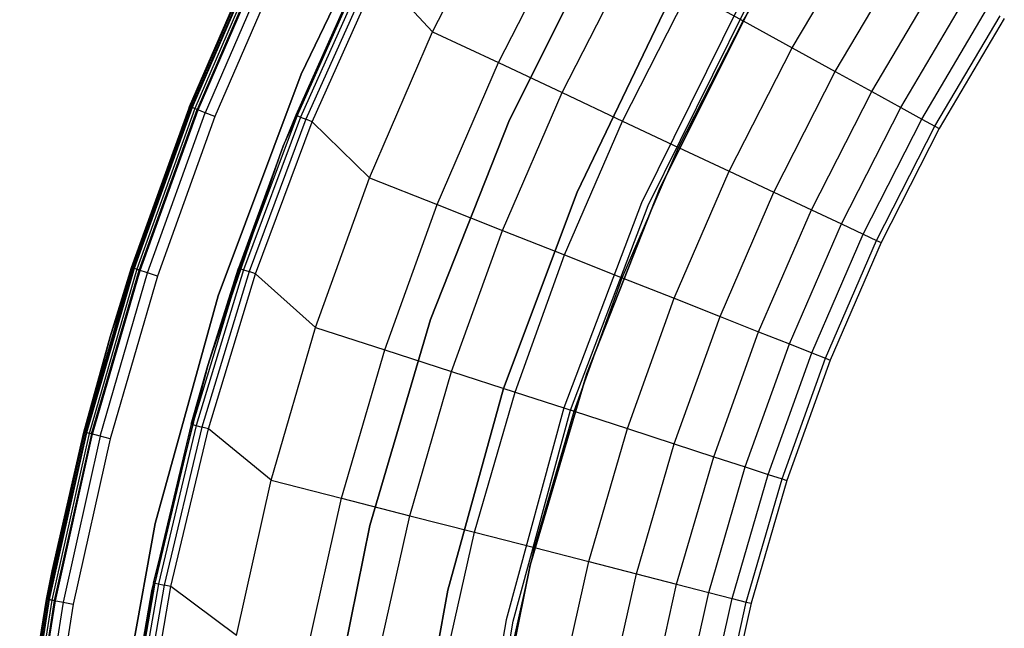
# Model space of a CAD drawing. Extents: x 0.1 to 23.7, y -11.8 to 11.8.
# Tile 13 of 56: x 0.2 to 4.5, y 2.1 to 4.7. Entities that reach past the tile are written whole.
import ezdxf

# ---------------------------------------------------------------- set-up
doc = ezdxf.new("R2010")
doc.units = 0
doc.header["$MEASUREMENT"] = 0
doc.layers.get('0').update_dxf_attribs({"color": 13, "linetype": 'CONTINUOUS'})

# ---------------------------------------------------------------- blocks, each defined once
blk = doc.blocks.new('NIKKI_ROUND_LED_L_60W_2_ST')
at = {"color": 0}
for p, q in [((1.8751, 5.4103, 2.4816), (1.4306, 4.4873, 2.4816)), ((1.4306, 4.4873, 0.1587), (1.8751, 5.4103, 0.1587)), ((1.4306, 4.4873, 0.1587), (1.8751, 5.4103, 0.1587)), ((1.8751, 5.4103, 2.4816), (1.4306, 4.4873, 2.4816)), ((2.0005, 4.672, 0.0542), (2.3135, 5.2862, 0.0542)), ((2.0005, 4.672, 0.0542), (2.3135, 5.2862, 0.0542)), ((3.3451, 4.7191, 0.5246), (3.6584, 5.2488, 0.5246)), ((3.3451, 4.7191, 0.5246), (3.6584, 5.2488, 0.5246)), ((2.2857, 4.5379, 0.1122), (2.5896, 5.1344, 0.1122)), ((2.2857, 4.5379, 0.1122), (2.5896, 5.1344, 0.1122)), ((2.7498, 5.1207, 2.2156), (2.3331, 4.2894, 2.2156)), ((2.3331, 4.2894, 2.0188), (2.7498, 5.1207, 2.0188)), ((2.7498, 5.1207, 2.2156), (2.3331, 4.2894, 2.2156)), ((2.3331, 4.2894, 2.0188), (2.7498, 5.1207, 2.0188)), ((1.3535, 4.1764, 2.461), (1.764, 5.0947, 2.461)), ((1.3535, 4.1764, 2.461), (1.764, 5.0947, 2.461)), ((3.558, 4.602, 0.7336), (3.8635, 5.1186, 0.7336)), ((3.558, 4.602, 0.7336), (3.8635, 5.1186, 0.7336)), ((0.9475, 4.3479, 2.4422), (1.2422, 5.0289, 2.4422)), ((1.2422, 5.0289, 0.1981), (0.9475, 4.3479, 0.1981)), ((0.9475, 4.3479, 2.4422), (1.2422, 5.0289, 2.4422)), ((1.2422, 5.0289, 0.1981), (0.9475, 4.3479, 0.1981)), ((1.2449, 5.0276, 0.183), (0.9503, 4.3468, 0.183)), ((1.2449, 5.0276, 0.183), (0.9503, 4.3468, 0.183)), ((1.2503, 5.0251, 2.4874), (0.9559, 4.3446, 2.4874)), ((1.2503, 5.0251, 2.4874), (0.9559, 4.3446, 2.4874)), ((1.2526, 5.024, 0.1703), (0.9582, 4.3437, 0.1703)), ((1.2526, 5.024, 0.1703), (0.9582, 4.3437, 0.1703)), ((1.2642, 5.0185, 0.1617), (0.9701, 4.339, 0.1617)), ((1.2642, 5.0185, 0.1617), (0.9701, 4.339, 0.1617)), ((1.2735, 5.0142, 2.5257), (0.9797, 4.3352, 2.5257)), ((1.2735, 5.0142, 2.5257), (0.9797, 4.3352, 2.5257)), ((0.9841, 4.3334, 0.1587), (1.2778, 5.0121, 0.1587)), ((0.9841, 4.3334, 0.1587), (1.2778, 5.0121, 0.1587)), ((1.3082, 4.9978, 2.5513), (1.0153, 4.3211, 2.5513)), ((1.3082, 4.9978, 2.5513), (1.0153, 4.3211, 2.5513)), ((3.745, 4.4993, 0.9727), (4.0436, 5.0043, 0.9727)), ((3.745, 4.4993, 0.9727), (4.0436, 5.0043, 0.9727)), ((1.3491, 4.9786, 2.5603), (1.0573, 4.3044, 2.5603)), ((1.3491, 4.9786, 2.5603), (1.0573, 4.3044, 2.5603)), ((1.6957, 4.9562, 0.1169), (1.4074, 4.3104, 0.1169)), ((1.6957, 4.9562, 0.1169), (1.4074, 4.3104, 0.1169)), ((1.701, 4.9536, 0.087), (1.4128, 4.3082, 0.087)), ((1.701, 4.9536, 0.087), (1.4128, 4.3082, 0.087)), ((2.5614, 4.4081, 0.2112), (2.8567, 4.9876, 0.2112)), ((2.5614, 4.4081, 0.2112), (2.8567, 4.9876, 0.2112)), ((1.7161, 4.9463, 0.0617), (1.4283, 4.3018, 0.0617)), ((1.7161, 4.9463, 0.0617), (1.4283, 4.3018, 0.0617)), ((1.7387, 4.9354, 0.0445), (1.4516, 4.2923, 0.0445)), ((1.7387, 4.9354, 0.0445), (1.4516, 4.2923, 0.0445)), ((1.4791, 4.281, 0.0382), (1.7654, 4.9224, 0.0382)), ((1.4791, 4.281, 0.0382), (1.7654, 4.9224, 0.0382)), ((2.0005, 4.672, 0.0542), (1.7654, 4.9224, 0.0382)), ((2.0005, 4.672, 0.0542), (1.7654, 4.9224, 0.0382)), ((3.9027, 4.4126, 1.2378), (4.1956, 4.9079, 1.2378)), ((3.9027, 4.4126, 1.2378), (4.1956, 4.9079, 1.2378)), ((2.823, 4.285, 0.3495), (3.11, 4.8484, 0.3495)), ((2.823, 4.285, 0.3495), (3.11, 4.8484, 0.3495)), ((3.11, 4.8484, 0.3495), (3.3451, 4.7191, 0.5246)), ((3.11, 4.8484, 0.3495), (3.3451, 4.7191, 0.5246)), ((4.0284, 4.3435, 1.5243), (4.3167, 4.831, 1.5243)), ((4.0284, 4.3435, 1.5243), (4.3167, 4.831, 1.5243)), ((2.626, 3.9764, 2.2156), (3.0199, 4.7943, 2.2156)), ((3.0199, 4.7943, 2.0188), (2.626, 3.9764, 2.0188)), ((3.0199, 4.7943, 2.0188), (2.626, 3.9764, 2.0188)), ((2.626, 3.9764, 2.2156), (3.0199, 4.7943, 2.2156)), ((3.3271, 4.7833, 3.8202), (2.9056, 3.9308, 3.8202)), ((3.3271, 4.7833, 3.8202), (2.9056, 3.9308, 3.8202)), ((3.3271, 4.7833, 2.5603), (2.9056, 3.9308, 2.5603)), ((3.3271, 4.7833, 2.5603), (2.9056, 3.9308, 2.5603)), ((2.9345, 3.9182, 3.8202), (3.3546, 4.768, 3.8202)), ((2.9345, 3.9182, 3.8202), (3.3546, 4.768, 3.8202)), ((2.9345, 3.9182, 2.5603), (3.3546, 4.768, 2.5603)), ((2.9345, 3.9182, 2.5603), (3.3546, 4.768, 2.5603)), ((2.9868, 3.9972, 2.7178), (3.375, 4.7719, 2.7178)), ((3.375, 4.7719, 2.6784), (2.9868, 3.9972, 2.6784)), ((2.9868, 3.9972, 2.7178), (3.375, 4.7719, 2.7178)), ((3.375, 4.7719, 2.6784), (2.9868, 3.9972, 2.6784)), ((4.12, 4.2931, 1.8272), (4.405, 4.775, 1.8272)), ((4.12, 4.2931, 1.8272), (4.405, 4.775, 1.8272)), ((4.1759, 4.2624, 2.1413), (4.4588, 4.7408, 2.1413)), ((4.1759, 4.2624, 2.1413), (4.4588, 4.7408, 2.1413)), ((3.0658, 4.1708, 0.5246), (3.3451, 4.7191, 0.5246)), ((3.0658, 4.1708, 0.5246), (3.3451, 4.7191, 0.5246)), ((3.3451, 4.7191, 0.5246), (3.558, 4.602, 0.7336)), ((3.3451, 4.7191, 0.5246), (3.558, 4.602, 0.7336)), ((4.4772, 4.7291, 2.461), (4.195, 4.2519, 2.461)), ((4.4772, 4.7291, 2.461), (4.195, 4.2519, 2.461)), ((1.7268, 4.0394, 0.0542), (2.0005, 4.672, 0.0542)), ((1.7268, 4.0394, 0.0542), (2.0005, 4.672, 0.0542)), ((2.0005, 4.672, 0.0542), (2.2857, 4.5379, 0.1122)), ((2.0005, 4.672, 0.0542), (2.2857, 4.5379, 0.1122)), ((3.2856, 4.0673, 0.7336), (3.558, 4.602, 0.7336)), ((3.2856, 4.0673, 0.7336), (3.558, 4.602, 0.7336)), ((3.558, 4.602, 0.7336), (3.745, 4.4993, 0.9727)), ((3.558, 4.602, 0.7336), (3.745, 4.4993, 0.9727)), ((2.0198, 3.9234, 0.1122), (2.2857, 4.5379, 0.1122)), ((2.0198, 3.9234, 0.1122), (2.2857, 4.5379, 0.1122)), ((2.2857, 4.5379, 0.1122), (2.5614, 4.4081, 0.2112)), ((2.2857, 4.5379, 0.1122), (2.5614, 4.4081, 0.2112)), ((1.4306, 4.4873, 2.4816), (1.0706, 3.5281, 2.4816)), ((1.0706, 3.5281, 0.1587), (1.4306, 4.4873, 0.1587)), ((1.0706, 3.5281, 0.1587), (1.4306, 4.4873, 0.1587)), ((1.4306, 4.4873, 2.4816), (1.0706, 3.5281, 2.4816)), ((1.4306, 4.4873, 2.4816), (1.4306, 4.4873, 0.1587)), ((1.4306, 4.4873, 2.4816), (1.4306, 4.4873, 0.1587)), ((3.4786, 3.9765, 0.9727), (3.745, 4.4993, 0.9727)), ((3.4786, 3.9765, 0.9727), (3.745, 4.4993, 0.9727)), ((3.745, 4.4993, 0.9727), (3.9027, 4.4126, 1.2378)), ((3.745, 4.4993, 0.9727), (3.9027, 4.4126, 1.2378)), ((2.3031, 3.8112, 0.2112), (2.5614, 4.4081, 0.2112)), ((2.3031, 3.8112, 0.2112), (2.5614, 4.4081, 0.2112)), ((2.5614, 4.4081, 0.2112), (2.823, 4.285, 0.3495)), ((2.5614, 4.4081, 0.2112), (2.823, 4.285, 0.3495)), ((3.6414, 3.8999, 1.2378), (3.9027, 4.4126, 1.2378)), ((3.6414, 3.8999, 1.2378), (3.9027, 4.4126, 1.2378)), ((3.9027, 4.4126, 1.2378), (4.0284, 4.3435, 1.5243)), ((3.9027, 4.4126, 1.2378), (4.0284, 4.3435, 1.5243)), ((0.6962, 3.6498, 0.1981), (0.9503, 4.3468, 0.183)), ((0.6962, 3.6498, 0.1981), (0.9503, 4.3468, 0.183)), ((0.6962, 3.6498, 2.4422), (0.9437, 4.3382, 2.4422)), ((0.9437, 4.3382, 0.1981), (0.6962, 3.6498, 0.1981)), ((0.6962, 3.6498, 2.4422), (0.9437, 4.3382, 2.4422)), ((0.9437, 4.3382, 0.1981), (0.6962, 3.6498, 0.1981)), ((0.9503, 4.3468, 0.183), (0.699, 3.6489, 0.183)), ((0.9503, 4.3468, 0.183), (0.699, 3.6489, 0.183)), ((0.7047, 3.647, 2.4874), (0.9559, 4.3446, 2.4874)), ((0.7047, 3.647, 2.4874), (0.9559, 4.3446, 2.4874)), ((0.7047, 3.647, 2.4874), (0.9437, 4.3382, 2.4422)), ((0.7047, 3.647, 2.4874), (0.9437, 4.3382, 2.4422)), ((0.9582, 4.3437, 0.1703), (0.7071, 3.6462, 0.1703)), ((0.9582, 4.3437, 0.1703), (0.7071, 3.6462, 0.1703)), ((0.9701, 4.339, 0.1617), (0.7193, 3.6423, 0.1617)), ((0.9701, 4.339, 0.1617), (0.7193, 3.6423, 0.1617)), ((0.7291, 3.6391, 2.5257), (0.9797, 4.3352, 2.5257)), ((0.7291, 3.6391, 2.5257), (0.9797, 4.3352, 2.5257)), ((0.7336, 3.6376, 0.1587), (0.9841, 4.3334, 0.1587)), ((0.7336, 3.6376, 0.1587), (0.9841, 4.3334, 0.1587)), ((0.7655, 3.6273, 2.5513), (1.0153, 4.3211, 2.5513)), ((0.7655, 3.6273, 2.5513), (1.0153, 4.3211, 2.5513)), ((0.9437, 4.3382, 2.4422), (0.9475, 4.3479, 2.4422)), ((0.9475, 4.3479, 0.1981), (0.9437, 4.3382, 0.1981)), ((0.9437, 4.3382, 2.4422), (0.9475, 4.3479, 2.4422)), ((0.9475, 4.3479, 0.1981), (0.9437, 4.3382, 0.1981)), ((0.9437, 4.3382, 0.1981), (0.9503, 4.3468, 0.183)), ((0.9437, 4.3382, 0.1981), (0.9503, 4.3468, 0.183)), ((0.9437, 4.3382, 2.4422), (0.9559, 4.3446, 2.4874)), ((0.9437, 4.3382, 2.4422), (0.9559, 4.3446, 2.4874)), ((0.9437, 4.3382, 2.4422), (0.9437, 4.3382, 0.1981)), ((0.9437, 4.3382, 2.4422), (0.9437, 4.3382, 0.1981)), ((0.9475, 4.3479, 2.4422), (0.9475, 4.3479, 0.1981)), ((0.9475, 4.3479, 2.4422), (0.9475, 4.3479, 0.1981)), ((0.9559, 4.3446, 2.4874), (0.9475, 4.3479, 2.4422)), ((0.9559, 4.3446, 2.4874), (0.9475, 4.3479, 2.4422)), ((0.9475, 4.3479, 0.1981), (0.9503, 4.3468, 0.183)), ((0.9475, 4.3479, 0.1981), (0.9503, 4.3468, 0.183)), ((0.9582, 4.3437, 0.1703), (0.9503, 4.3468, 0.183)), ((0.9582, 4.3437, 0.1703), (0.9503, 4.3468, 0.183)), ((0.9797, 4.3352, 2.5257), (0.9559, 4.3446, 2.4874)), ((0.9797, 4.3352, 2.5257), (0.9559, 4.3446, 2.4874)), ((0.9701, 4.339, 0.1617), (0.9582, 4.3437, 0.1703)), ((0.9701, 4.339, 0.1617), (0.9582, 4.3437, 0.1703)), ((0.9841, 4.3334, 0.1587), (0.9701, 4.339, 0.1617)), ((0.9841, 4.3334, 0.1587), (0.9701, 4.339, 0.1617)), ((1.0153, 4.3211, 2.5513), (0.9797, 4.3352, 2.5257)), ((1.0153, 4.3211, 2.5513), (0.9797, 4.3352, 2.5257)), ((1.0573, 4.3044, 2.5603), (1.0153, 4.3211, 2.5513)), ((1.0573, 4.3044, 2.5603), (1.0153, 4.3211, 2.5513)), ((1.4074, 4.3104, 0.1169), (1.3535, 4.1764, 2.461)), ((1.4074, 4.3104, 0.1169), (1.3535, 4.1764, 2.461)), ((1.4074, 4.3104, 0.1169), (1.3535, 4.1764, 0.1169)), ((1.4074, 4.3104, 0.1169), (1.3535, 4.1764, 0.1169)), ((1.4074, 4.3104, 0.1169), (1.4128, 4.3082, 0.087)), ((1.4074, 4.3104, 0.1169), (1.4128, 4.3082, 0.087)), ((3.7713, 3.8388, 1.5243), (4.0284, 4.3435, 1.5243)), ((3.7713, 3.8388, 1.5243), (4.0284, 4.3435, 1.5243)), ((4.0284, 4.3435, 1.5243), (4.12, 4.2931, 1.8272)), ((4.0284, 4.3435, 1.5243), (4.12, 4.2931, 1.8272)), ((1.0573, 4.3044, 2.5603), (0.8085, 3.6133, 2.5603)), ((1.0573, 4.3044, 2.5603), (0.8085, 3.6133, 2.5603)), ((1.4128, 4.3082, 0.087), (1.1653, 3.646, 0.087)), ((1.4128, 4.3082, 0.087), (1.1653, 3.646, 0.087)), ((1.4283, 4.3018, 0.0617), (1.1812, 3.6407, 0.0617)), ((1.4283, 4.3018, 0.0617), (1.1812, 3.6407, 0.0617)), ((1.4516, 4.2923, 0.0445), (1.205, 3.6326, 0.0445)), ((1.4516, 4.2923, 0.0445), (1.205, 3.6326, 0.0445)), ((1.2331, 3.6231, 0.0382), (1.4791, 4.281, 0.0382)), ((1.2331, 3.6231, 0.0382), (1.4791, 4.281, 0.0382)), ((1.3535, 4.1764, 0.1169), (1.4128, 4.3082, 0.087)), ((1.3535, 4.1764, 0.1169), (1.4128, 4.3082, 0.087)), ((1.4128, 4.3082, 0.087), (1.4283, 4.3018, 0.0617)), ((1.4128, 4.3082, 0.087), (1.4283, 4.3018, 0.0617)), ((1.4283, 4.3018, 0.0617), (1.4516, 4.2923, 0.0445)), ((1.4283, 4.3018, 0.0617), (1.4516, 4.2923, 0.0445)), ((1.4791, 4.281, 0.0382), (1.4516, 4.2923, 0.0445)), ((1.4791, 4.281, 0.0382), (1.4516, 4.2923, 0.0445)), ((1.7268, 4.0394, 0.0542), (1.4791, 4.281, 0.0382)), ((1.7268, 4.0394, 0.0542), (1.4791, 4.281, 0.0382)), ((2.3331, 4.2894, 2.2156), (1.9916, 3.4245, 2.2156)), ((1.9916, 3.4245, 2.0188), (2.3331, 4.2894, 2.0188)), ((2.3331, 4.2894, 2.2156), (1.9916, 3.4245, 2.2156)), ((1.9916, 3.4245, 2.0188), (2.3331, 4.2894, 2.0188)), ((2.3331, 4.2894, 2.2156), (2.3331, 4.2894, 2.0188)), ((2.3331, 4.2894, 2.2156), (2.3331, 4.2894, 2.0188)), ((2.5719, 3.7048, 0.3495), (2.823, 4.285, 0.3495)), ((2.5719, 3.7048, 0.3495), (2.823, 4.285, 0.3495)), ((2.823, 4.285, 0.3495), (3.0658, 4.1708, 0.5246)), ((2.823, 4.285, 0.3495), (3.0658, 4.1708, 0.5246)), ((3.8659, 3.7943, 1.8272), (4.12, 4.2931, 1.8272)), ((3.8659, 3.7943, 1.8272), (4.12, 4.2931, 1.8272)), ((4.12, 4.2931, 1.8272), (4.1759, 4.2624, 2.1413)), ((4.12, 4.2931, 1.8272), (4.1759, 4.2624, 2.1413)), ((3.9235, 3.7672, 2.1413), (4.1759, 4.2624, 2.1413)), ((3.9235, 3.7672, 2.1413), (4.1759, 4.2624, 2.1413)), ((4.195, 4.2519, 2.461), (3.9433, 3.7579, 2.461)), ((4.195, 4.2519, 2.461), (3.9433, 3.7579, 2.461)), ((4.1759, 4.2624, 2.1413), (4.195, 4.2519, 2.461)), ((4.1759, 4.2624, 2.1413), (4.195, 4.2519, 2.461)), ((1.0257, 3.2254, 2.461), (1.3535, 4.1764, 2.461)), ((1.0257, 3.2254, 2.461), (1.3535, 4.1764, 2.461)), ((1.3535, 4.1764, 2.461), (1.1598, 3.6479, 0.1169)), ((1.3535, 4.1764, 2.461), (1.1598, 3.6479, 0.1169)), ((1.3535, 4.1764, 0.1169), (1.1598, 3.6479, 0.1169)), ((1.3535, 4.1764, 0.1169), (1.1598, 3.6479, 0.1169)), ((1.1653, 3.646, 0.087), (1.3535, 4.1764, 0.1169)), ((1.1653, 3.646, 0.087), (1.3535, 4.1764, 0.1169)), ((1.3535, 4.1764, 2.461), (1.3535, 4.1764, 0.1169)), ((1.3535, 4.1764, 2.461), (1.3535, 4.1764, 0.1169)), ((2.8214, 3.606, 0.5246), (3.0658, 4.1708, 0.5246)), ((2.8214, 3.606, 0.5246), (3.0658, 4.1708, 0.5246)), ((3.0658, 4.1708, 0.5246), (3.2856, 4.0673, 0.7336)), ((3.0658, 4.1708, 0.5246), (3.2856, 4.0673, 0.7336)), ((3.0473, 3.5166, 0.7336), (3.2856, 4.0673, 0.7336)), ((3.0473, 3.5166, 0.7336), (3.2856, 4.0673, 0.7336)), ((3.2856, 4.0673, 0.7336), (3.4786, 3.9765, 0.9727)), ((3.2856, 4.0673, 0.7336), (3.4786, 3.9765, 0.9727)), ((1.4933, 3.3908, 0.0542), (1.7268, 4.0394, 0.0542)), ((1.4933, 3.3908, 0.0542), (1.7268, 4.0394, 0.0542)), ((1.7268, 4.0394, 0.0542), (2.0198, 3.9234, 0.1122)), ((1.7268, 4.0394, 0.0542), (2.0198, 3.9234, 0.1122)), ((2.307, 3.1264, 2.2156), (2.626, 3.9764, 2.2156)), ((2.626, 3.9764, 2.0188), (2.307, 3.1264, 2.0188)), ((2.626, 3.9764, 2.0188), (2.307, 3.1264, 2.0188)), ((2.307, 3.1264, 2.2156), (2.626, 3.9764, 2.2156)), ((2.626, 3.9764, 2.0188), (2.626, 3.9764, 2.2156)), ((2.626, 3.9764, 2.0188), (2.626, 3.9764, 2.2156)), ((2.6685, 3.1912, 2.7178), (2.9868, 3.9972, 2.7178)), ((2.9868, 3.9972, 2.6784), (2.6685, 3.1912, 2.6784)), ((2.6685, 3.1912, 2.7178), (2.9868, 3.9972, 2.7178)), ((2.9868, 3.9972, 2.6784), (2.6685, 3.1912, 2.6784)), ((2.9868, 3.9972, 2.7178), (2.9868, 3.9972, 2.6784)), ((2.9868, 3.9972, 2.7178), (2.9868, 3.9972, 2.6784)), ((3.2456, 3.4381, 0.9727), (3.4786, 3.9765, 0.9727)), ((3.2456, 3.4381, 0.9727), (3.4786, 3.9765, 0.9727)), ((3.4786, 3.9765, 0.9727), (3.6414, 3.8999, 1.2378)), ((3.4786, 3.9765, 0.9727), (3.6414, 3.8999, 1.2378)), ((2.9056, 3.9308, 3.8202), (2.5683, 3.0415, 3.8202)), ((2.9056, 3.9308, 3.8202), (2.5683, 3.0415, 3.8202)), ((2.9056, 3.9308, 2.5603), (2.5683, 3.0415, 2.5603)), ((2.9056, 3.9308, 2.5603), (2.5683, 3.0415, 2.5603)), ((2.9056, 3.9308, 3.8202), (2.9056, 3.9308, 2.5603)), ((2.9056, 3.9308, 3.8202), (2.9056, 3.9308, 2.5603)), ((1.793, 3.2934, 0.1122), (2.0198, 3.9234, 0.1122)), ((1.793, 3.2934, 0.1122), (2.0198, 3.9234, 0.1122)), ((2.0198, 3.9234, 0.1122), (2.3031, 3.8112, 0.2112)), ((2.0198, 3.9234, 0.1122), (2.3031, 3.8112, 0.2112)), ((2.5983, 3.0318, 3.8202), (2.9345, 3.9182, 3.8202)), ((2.5983, 3.0318, 3.8202), (2.9345, 3.9182, 3.8202)), ((2.5983, 3.0318, 2.5603), (2.9345, 3.9182, 2.5603)), ((2.5983, 3.0318, 2.5603), (2.9345, 3.9182, 2.5603)), ((2.9345, 3.9182, 3.8202), (2.9345, 3.9182, 2.5603)), ((2.9345, 3.9182, 3.8202), (2.9345, 3.9182, 2.5603)), ((3.4129, 3.3718, 1.2378), (3.6414, 3.8999, 1.2378)), ((3.4129, 3.3718, 1.2378), (3.6414, 3.8999, 1.2378)), ((3.6414, 3.8999, 1.2378), (3.7713, 3.8388, 1.5243)), ((3.6414, 3.8999, 1.2378), (3.7713, 3.8388, 1.5243)), ((2.0828, 3.1993, 0.2112), (2.3031, 3.8112, 0.2112)), ((2.0828, 3.1993, 0.2112), (2.3031, 3.8112, 0.2112)), ((2.3031, 3.8112, 0.2112), (2.5719, 3.7048, 0.3495)), ((2.3031, 3.8112, 0.2112), (2.5719, 3.7048, 0.3495)), ((3.5463, 3.319, 1.5243), (3.7713, 3.8388, 1.5243)), ((3.5463, 3.319, 1.5243), (3.7713, 3.8388, 1.5243)), ((3.7713, 3.8388, 1.5243), (3.8659, 3.7943, 1.8272)), ((3.7713, 3.8388, 1.5243), (3.8659, 3.7943, 1.8272)), ((3.6435, 3.2805, 1.8272), (3.8659, 3.7943, 1.8272)), ((3.6435, 3.2805, 1.8272), (3.8659, 3.7943, 1.8272)), ((3.7028, 3.257, 2.1413), (3.9235, 3.7672, 2.1413)), ((3.7028, 3.257, 2.1413), (3.9235, 3.7672, 2.1413)), ((3.9433, 3.7579, 2.461), (3.7231, 3.249, 2.461)), ((3.9433, 3.7579, 2.461), (3.7231, 3.249, 2.461)), ((3.8659, 3.7943, 1.8272), (3.9235, 3.7672, 2.1413)), ((3.8659, 3.7943, 1.8272), (3.9235, 3.7672, 2.1413)), ((3.9235, 3.7672, 2.1413), (3.9433, 3.7579, 2.461)), ((3.9235, 3.7672, 2.1413), (3.9433, 3.7579, 2.461)), ((2.3577, 3.1099, 0.3495), (2.5719, 3.7048, 0.3495)), ((2.3577, 3.1099, 0.3495), (2.5719, 3.7048, 0.3495)), ((2.5719, 3.7048, 0.3495), (2.8214, 3.606, 0.5246)), ((2.5719, 3.7048, 0.3495), (2.8214, 3.606, 0.5246)), ((0.699, 3.6489, 0.183), (0.4921, 2.9365, 0.183)), ((0.699, 3.6489, 0.183), (0.4921, 2.9365, 0.183)), ((0.4979, 2.935, 2.4874), (0.7047, 3.647, 2.4874)), ((0.4979, 2.935, 2.4874), (0.7047, 3.647, 2.4874)), ((0.7071, 3.6462, 0.1703), (0.5003, 2.9344, 0.1703)), ((0.7071, 3.6462, 0.1703), (0.5003, 2.9344, 0.1703)), ((0.7193, 3.6423, 0.1617), (0.5127, 2.9312, 0.1617)), ((0.7193, 3.6423, 0.1617), (0.5127, 2.9312, 0.1617)), ((0.5227, 2.9287, 2.5257), (0.7291, 3.6391, 2.5257)), ((0.5227, 2.9287, 2.5257), (0.7291, 3.6391, 2.5257)), ((0.5273, 2.9275, 0.1587), (0.7336, 3.6376, 0.1587)), ((0.5273, 2.9275, 0.1587), (0.7336, 3.6376, 0.1587)), ((0.5598, 2.9191, 2.5513), (0.7655, 3.6273, 2.5513)), ((0.5598, 2.9191, 2.5513), (0.7655, 3.6273, 2.5513)), ((0.6033, 3.3503, 2.4422), (0.6962, 3.6498, 2.4422)), ((0.6962, 3.6498, 0.1981), (0.6033, 3.3503, 0.1981)), ((0.6033, 3.3503, 2.4422), (0.6962, 3.6498, 2.4422)), ((0.6962, 3.6498, 0.1981), (0.6033, 3.3503, 0.1981)), ((0.6033, 3.3503, 0.1981), (0.699, 3.6489, 0.183)), ((0.6033, 3.3503, 0.1981), (0.699, 3.6489, 0.183)), ((0.6033, 3.3503, 2.4422), (0.7047, 3.647, 2.4874)), ((0.6033, 3.3503, 2.4422), (0.7047, 3.647, 2.4874)), ((0.6962, 3.6498, 2.4422), (0.6962, 3.6498, 0.1981)), ((0.6962, 3.6498, 2.4422), (0.6962, 3.6498, 0.1981)), ((0.6962, 3.6498, 2.4422), (0.7047, 3.647, 2.4874)), ((0.6962, 3.6498, 2.4422), (0.7047, 3.647, 2.4874)), ((0.6962, 3.6498, 0.1981), (0.699, 3.6489, 0.183)), ((0.6962, 3.6498, 0.1981), (0.699, 3.6489, 0.183)), ((0.7071, 3.6462, 0.1703), (0.699, 3.6489, 0.183)), ((0.7071, 3.6462, 0.1703), (0.699, 3.6489, 0.183)), ((0.7291, 3.6391, 2.5257), (0.7047, 3.647, 2.4874)), ((0.7291, 3.6391, 2.5257), (0.7047, 3.647, 2.4874)), ((0.7193, 3.6423, 0.1617), (0.7071, 3.6462, 0.1703)), ((0.7193, 3.6423, 0.1617), (0.7071, 3.6462, 0.1703)), ((0.7336, 3.6376, 0.1587), (0.7193, 3.6423, 0.1617)), ((0.7336, 3.6376, 0.1587), (0.7193, 3.6423, 0.1617)), ((0.7655, 3.6273, 2.5513), (0.7291, 3.6391, 2.5257)), ((0.7655, 3.6273, 2.5513), (0.7291, 3.6391, 2.5257)), ((0.8085, 3.6133, 2.5603), (0.7655, 3.6273, 2.5513)), ((0.8085, 3.6133, 2.5603), (0.7655, 3.6273, 2.5513)), ((1.1653, 3.646, 0.087), (0.9595, 2.9698, 0.087)), ((1.1653, 3.646, 0.087), (0.9595, 2.9698, 0.087)), ((1.1812, 3.6407, 0.0617), (0.9756, 2.9654, 0.0617)), ((1.1812, 3.6407, 0.0617), (0.9756, 2.9654, 0.0617)), ((1.205, 3.6326, 0.0445), (0.9999, 2.9589, 0.0445)), ((1.205, 3.6326, 0.0445), (0.9999, 2.9589, 0.0445)), ((1.0257, 3.2254, 2.461), (1.1598, 3.6479, 0.1169)), ((1.1598, 3.6479, 0.1169), (1.0257, 3.2254, 0.1169)), ((1.0257, 3.2254, 2.461), (1.1598, 3.6479, 0.1169)), ((1.1598, 3.6479, 0.1169), (1.0257, 3.2254, 0.1169)), ((1.0257, 3.2254, 0.1169), (1.1653, 3.646, 0.087)), ((1.0257, 3.2254, 0.1169), (1.1653, 3.646, 0.087)), ((1.1598, 3.6479, 0.1169), (1.1653, 3.646, 0.087)), ((1.1598, 3.6479, 0.1169), (1.1653, 3.646, 0.087)), ((1.1653, 3.646, 0.087), (1.1812, 3.6407, 0.0617)), ((1.1653, 3.646, 0.087), (1.1812, 3.6407, 0.0617)), ((1.1812, 3.6407, 0.0617), (1.205, 3.6326, 0.0445)), ((1.1812, 3.6407, 0.0617), (1.205, 3.6326, 0.0445)), ((1.2331, 3.6231, 0.0382), (1.205, 3.6326, 0.0445)), ((1.2331, 3.6231, 0.0382), (1.205, 3.6326, 0.0445)), ((0.8085, 3.6133, 2.5603), (0.6036, 2.9079, 2.5603)), ((0.8085, 3.6133, 2.5603), (0.6036, 2.9079, 2.5603)), ((1.0286, 2.9511, 0.0382), (1.2331, 3.6231, 0.0382)), ((1.0286, 2.9511, 0.0382), (1.2331, 3.6231, 0.0382)), ((1.4933, 3.3908, 0.0542), (1.2331, 3.6231, 0.0382)), ((1.4933, 3.3908, 0.0542), (1.2331, 3.6231, 0.0382)), ((2.6129, 3.027, 0.5246), (2.8214, 3.606, 0.5246)), ((2.6129, 3.027, 0.5246), (2.8214, 3.606, 0.5246)), ((2.8214, 3.606, 0.5246), (3.0473, 3.5166, 0.7336)), ((2.8214, 3.606, 0.5246), (3.0473, 3.5166, 0.7336)), ((1.0706, 3.5281, 2.4816), (0.7981, 2.5406, 2.4816)), ((0.7981, 2.5406, 0.1587), (1.0706, 3.5281, 0.1587)), ((0.7981, 2.5406, 0.1587), (1.0706, 3.5281, 0.1587)), ((1.0706, 3.5281, 2.4816), (0.7981, 2.5406, 2.4816)), ((1.0706, 3.5281, 2.4816), (1.0706, 3.5281, 0.1587)), ((1.0706, 3.5281, 2.4816), (1.0706, 3.5281, 0.1587)), ((2.844, 2.9519, 0.7336), (3.0473, 3.5166, 0.7336)), ((2.844, 2.9519, 0.7336), (3.0473, 3.5166, 0.7336)), ((3.0473, 3.5166, 0.7336), (3.2456, 3.4381, 0.9727)), ((3.0473, 3.5166, 0.7336), (3.2456, 3.4381, 0.9727)), ((1.9916, 3.4245, 2.2156), (1.7278, 2.5328, 2.2156)), ((1.7278, 2.5328, 2.0188), (1.9916, 3.4245, 2.0188)), ((1.9916, 3.4245, 2.2156), (1.7278, 2.5328, 2.2156)), ((1.7278, 2.5328, 2.0188), (1.9916, 3.4245, 2.0188)), ((1.9916, 3.4245, 2.2156), (1.9916, 3.4245, 2.0188)), ((1.9916, 3.4245, 2.2156), (1.9916, 3.4245, 2.0188)), ((3.0468, 2.886, 0.9727), (3.2456, 3.4381, 0.9727)), ((3.0468, 2.886, 0.9727), (3.2456, 3.4381, 0.9727)), ((3.2456, 3.4381, 0.9727), (3.4129, 3.3718, 1.2378)), ((3.2456, 3.4381, 0.9727), (3.4129, 3.3718, 1.2378)), ((1.3009, 2.7289, 0.0542), (1.4933, 3.3908, 0.0542)), ((1.3009, 2.7289, 0.0542), (1.4933, 3.3908, 0.0542)), ((1.4933, 3.3908, 0.0542), (1.793, 3.2934, 0.1122)), ((1.4933, 3.3908, 0.0542), (1.793, 3.2934, 0.1122)), ((3.218, 2.8304, 1.2378), (3.4129, 3.3718, 1.2378)), ((3.218, 2.8304, 1.2378), (3.4129, 3.3718, 1.2378)), ((3.4129, 3.3718, 1.2378), (3.5463, 3.319, 1.5243)), ((3.4129, 3.3718, 1.2378), (3.5463, 3.319, 1.5243)), ((0.4892, 2.9373, 2.4422), (0.6033, 3.3503, 2.4422)), ((0.6033, 3.3503, 0.1981), (0.4892, 2.9373, 0.1981)), ((0.4892, 2.9373, 2.4422), (0.6033, 3.3503, 2.4422)), ((0.6033, 3.3503, 0.1981), (0.4892, 2.9373, 0.1981)), ((0.6033, 3.3503, 0.1981), (0.4921, 2.9365, 0.183)), ((0.6033, 3.3503, 0.1981), (0.4921, 2.9365, 0.183)), ((0.4979, 2.935, 2.4874), (0.6033, 3.3503, 2.4422)), ((0.4979, 2.935, 2.4874), (0.6033, 3.3503, 2.4422)), ((0.6033, 3.3503, 2.4422), (0.6033, 3.3503, 0.1981)), ((0.6033, 3.3503, 2.4422), (0.6033, 3.3503, 0.1981)), ((1.6062, 2.6505, 0.1122), (1.793, 3.2934, 0.1122)), ((1.6062, 2.6505, 0.1122), (1.793, 3.2934, 0.1122)), ((1.793, 3.2934, 0.1122), (2.0828, 3.1993, 0.2112)), ((1.793, 3.2934, 0.1122), (2.0828, 3.1993, 0.2112)), ((3.3545, 2.7861, 1.5243), (3.5463, 3.319, 1.5243)), ((3.3545, 2.7861, 1.5243), (3.5463, 3.319, 1.5243)), ((3.5463, 3.319, 1.5243), (3.6435, 3.2805, 1.8272)), ((3.5463, 3.319, 1.5243), (3.6435, 3.2805, 1.8272)), ((3.4539, 2.7538, 1.8272), (3.6435, 3.2805, 1.8272)), ((3.4539, 2.7538, 1.8272), (3.6435, 3.2805, 1.8272)), ((3.5145, 2.7341, 2.1413), (3.7028, 3.257, 2.1413)), ((3.5145, 2.7341, 2.1413), (3.7028, 3.257, 2.1413)), ((3.7231, 3.249, 2.461), (3.5352, 2.7273, 2.461)), ((3.7231, 3.249, 2.461), (3.5352, 2.7273, 2.461)), ((3.6435, 3.2805, 1.8272), (3.7028, 3.257, 2.1413)), ((3.6435, 3.2805, 1.8272), (3.7028, 3.257, 2.1413)), ((3.7028, 3.257, 2.1413), (3.7231, 3.249, 2.461)), ((3.7028, 3.257, 2.1413), (3.7231, 3.249, 2.461)), ((0.7834, 2.2491, 2.461), (1.0257, 3.2254, 2.461)), ((0.7834, 2.2491, 2.461), (1.0257, 3.2254, 2.461)), ((0.7903, 2.2833, 0.1169), (1.0257, 3.2254, 2.461)), ((0.7903, 2.2833, 0.1169), (1.0257, 3.2254, 2.461)), ((1.0257, 3.2254, 0.1169), (0.9538, 2.9713, 0.1169)), ((0.9538, 2.9713, 0.1169), (1.0257, 3.2254, 2.461)), ((0.9538, 2.9713, 0.1169), (1.0257, 3.2254, 2.461)), ((1.0257, 3.2254, 0.1169), (0.9538, 2.9713, 0.1169)), ((1.0257, 3.2254, 0.1169), (0.9595, 2.9698, 0.087)), ((1.0257, 3.2254, 0.1169), (0.9595, 2.9698, 0.087)), ((1.0257, 3.2254, 0.1169), (1.0257, 3.2254, 2.461)), ((1.0257, 3.2254, 0.1169), (1.0257, 3.2254, 2.461)), ((1.9014, 2.5747, 0.2112), (2.0828, 3.1993, 0.2112)), ((1.9014, 2.5747, 0.2112), (2.0828, 3.1993, 0.2112)), ((2.0828, 3.1993, 0.2112), (2.3577, 3.1099, 0.3495)), ((2.0828, 3.1993, 0.2112), (2.3577, 3.1099, 0.3495)), ((2.4227, 2.3603, 2.7178), (2.6685, 3.1912, 2.7178)), ((2.6685, 3.1912, 2.6784), (2.4227, 2.3603, 2.6784)), ((2.4227, 2.3603, 2.7178), (2.6685, 3.1912, 2.7178)), ((2.6685, 3.1912, 2.6784), (2.4227, 2.3603, 2.6784)), ((2.6685, 3.1912, 2.7178), (2.6685, 3.1912, 2.6784)), ((2.6685, 3.1912, 2.7178), (2.6685, 3.1912, 2.6784)), ((2.0655, 2.2513, 2.2156), (2.307, 3.1264, 2.2156)), ((2.307, 3.1264, 2.0188), (2.0655, 2.2513, 2.0188)), ((2.307, 3.1264, 2.0188), (2.0655, 2.2513, 2.0188)), ((2.0655, 2.2513, 2.2156), (2.307, 3.1264, 2.2156)), ((2.307, 3.1264, 2.0188), (2.307, 3.1264, 2.2156)), ((2.307, 3.1264, 2.0188), (2.307, 3.1264, 2.2156)), ((2.1813, 2.5028, 0.3495), (2.3577, 3.1099, 0.3495)), ((2.1813, 2.5028, 0.3495), (2.3577, 3.1099, 0.3495)), ((2.3577, 3.1099, 0.3495), (2.6129, 3.027, 0.5246)), ((2.3577, 3.1099, 0.3495), (2.6129, 3.027, 0.5246)), ((2.5683, 3.0415, 3.8202), (2.3185, 2.1239, 3.8202)), ((2.5683, 3.0415, 3.8202), (2.3185, 2.1239, 3.8202)), ((2.5683, 3.0415, 2.5603), (2.3185, 2.1239, 2.5603)), ((2.5683, 3.0415, 2.5603), (2.3185, 2.1239, 2.5603)), ((2.3492, 2.1171, 3.8202), (2.5983, 3.0318, 3.8202)), ((2.3492, 2.1171, 3.8202), (2.5983, 3.0318, 3.8202)), ((2.3492, 2.1171, 2.5603), (2.5983, 3.0318, 2.5603)), ((2.3492, 2.1171, 2.5603), (2.5983, 3.0318, 2.5603)), ((2.5683, 3.0415, 3.8202), (2.5683, 3.0415, 2.5603)), ((2.5683, 3.0415, 3.8202), (2.5683, 3.0415, 2.5603)), ((2.5983, 3.0318, 3.8202), (2.5983, 3.0318, 2.5603)), ((2.5983, 3.0318, 3.8202), (2.5983, 3.0318, 2.5603)), ((2.4412, 2.4361, 0.5246), (2.6129, 3.027, 0.5246)), ((2.4412, 2.4361, 0.5246), (2.6129, 3.027, 0.5246)), ((2.6129, 3.027, 0.5246), (2.844, 2.9519, 0.7336)), ((2.6129, 3.027, 0.5246), (2.844, 2.9519, 0.7336)), ((0.9538, 2.9713, 0.1169), (0.7903, 2.2833, 0.1169)), ((0.9538, 2.9713, 0.1169), (0.7903, 2.2833, 0.1169)), ((0.9595, 2.9698, 0.087), (0.7961, 2.2821, 0.087)), ((0.9595, 2.9698, 0.087), (0.7961, 2.2821, 0.087)), ((0.9756, 2.9654, 0.0617), (0.8125, 2.2787, 0.0617)), ((0.9756, 2.9654, 0.0617), (0.8125, 2.2787, 0.0617)), ((0.9999, 2.9589, 0.0445), (0.8371, 2.2737, 0.0445)), ((0.9999, 2.9589, 0.0445), (0.8371, 2.2737, 0.0445)), ((0.8662, 2.2677, 0.0382), (1.0286, 2.9511, 0.0382)), ((0.8662, 2.2677, 0.0382), (1.0286, 2.9511, 0.0382)), ((0.9538, 2.9713, 0.1169), (0.9595, 2.9698, 0.087)), ((0.9538, 2.9713, 0.1169), (0.9595, 2.9698, 0.087)), ((0.9595, 2.9698, 0.087), (0.9756, 2.9654, 0.0617)), ((0.9595, 2.9698, 0.087), (0.9756, 2.9654, 0.0617)), ((0.9756, 2.9654, 0.0617), (0.9999, 2.9589, 0.0445)), ((0.9756, 2.9654, 0.0617), (0.9999, 2.9589, 0.0445)), ((1.0286, 2.9511, 0.0382), (0.9999, 2.9589, 0.0445)), ((1.0286, 2.9511, 0.0382), (0.9999, 2.9589, 0.0445)), ((1.3009, 2.7289, 0.0542), (1.0286, 2.9511, 0.0382)), ((1.3009, 2.7289, 0.0542), (1.0286, 2.9511, 0.0382)), ((2.6765, 2.3757, 0.7336), (2.844, 2.9519, 0.7336)), ((2.6765, 2.3757, 0.7336), (2.844, 2.9519, 0.7336)), ((2.844, 2.9519, 0.7336), (3.0468, 2.886, 0.9727)), ((2.844, 2.9519, 0.7336), (3.0468, 2.886, 0.9727)), ((0.4921, 2.9365, 0.183), (0.3303, 2.2126, 0.183)), ((0.4921, 2.9365, 0.183), (0.3303, 2.2126, 0.183)), ((0.4892, 2.9373, 2.4422), (0.3361, 2.2115, 2.4874)), ((0.4892, 2.9373, 2.4422), (0.3361, 2.2115, 2.4874)), ((0.4979, 2.935, 2.4874), (0.3361, 2.2115, 2.4874)), ((0.4979, 2.935, 2.4874), (0.3361, 2.2115, 2.4874)), ((0.5003, 2.9344, 0.1703), (0.3386, 2.211, 0.1703)), ((0.5003, 2.9344, 0.1703), (0.3386, 2.211, 0.1703)), ((0.5127, 2.9312, 0.1617), (0.3512, 2.2086, 0.1617)), ((0.5127, 2.9312, 0.1617), (0.3512, 2.2086, 0.1617)), ((0.3515, 2.3362, 2.4422), (0.4892, 2.9373, 2.4422)), ((0.4892, 2.9373, 0.1981), (0.3515, 2.3362, 0.1981)), ((0.3515, 2.3362, 2.4422), (0.4892, 2.9373, 2.4422)), ((0.4892, 2.9373, 0.1981), (0.3515, 2.3362, 0.1981)), ((0.3515, 2.3362, 0.1981), (0.4921, 2.9365, 0.183)), ((0.3515, 2.3362, 0.1981), (0.4921, 2.9365, 0.183)), ((0.5227, 2.9287, 2.5257), (0.3613, 2.2067, 2.5257)), ((0.5227, 2.9287, 2.5257), (0.3613, 2.2067, 2.5257)), ((0.366, 2.2058, 0.1587), (0.5273, 2.9275, 0.1587)), ((0.366, 2.2058, 0.1587), (0.5273, 2.9275, 0.1587)), ((0.5598, 2.9191, 2.5513), (0.3989, 2.1995, 2.5513)), ((0.5598, 2.9191, 2.5513), (0.3989, 2.1995, 2.5513)), ((0.6036, 2.9079, 2.5603), (0.4433, 2.191, 2.5603)), ((0.6036, 2.9079, 2.5603), (0.4433, 2.191, 2.5603)), ((0.4892, 2.9373, 2.4422), (0.4892, 2.9373, 0.1981)), ((0.4892, 2.9373, 2.4422), (0.4892, 2.9373, 0.1981)), ((0.4892, 2.9373, 2.4422), (0.4979, 2.935, 2.4874)), ((0.4892, 2.9373, 2.4422), (0.4979, 2.935, 2.4874)), ((0.4892, 2.9373, 0.1981), (0.4921, 2.9365, 0.183)), ((0.4892, 2.9373, 0.1981), (0.4921, 2.9365, 0.183)), ((0.5003, 2.9344, 0.1703), (0.4921, 2.9365, 0.183)), ((0.5003, 2.9344, 0.1703), (0.4921, 2.9365, 0.183)), ((0.5227, 2.9287, 2.5257), (0.4979, 2.935, 2.4874)), ((0.5227, 2.9287, 2.5257), (0.4979, 2.935, 2.4874)), ((0.5127, 2.9312, 0.1617), (0.5003, 2.9344, 0.1703)), ((0.5127, 2.9312, 0.1617), (0.5003, 2.9344, 0.1703)), ((0.5273, 2.9275, 0.1587), (0.5127, 2.9312, 0.1617)), ((0.5273, 2.9275, 0.1587), (0.5127, 2.9312, 0.1617)), ((0.5598, 2.9191, 2.5513), (0.5227, 2.9287, 2.5257)), ((0.5598, 2.9191, 2.5513), (0.5227, 2.9287, 2.5257)), ((0.6036, 2.9079, 2.5603), (0.5598, 2.9191, 2.5513)), ((0.6036, 2.9079, 2.5603), (0.5598, 2.9191, 2.5513)), ((2.8832, 2.3226, 0.9727), (3.0468, 2.886, 0.9727)), ((2.8832, 2.3226, 0.9727), (3.0468, 2.886, 0.9727)), ((3.0468, 2.886, 0.9727), (3.218, 2.8304, 1.2378)), ((3.0468, 2.886, 0.9727), (3.218, 2.8304, 1.2378)), ((3.0575, 2.2779, 1.2378), (3.218, 2.8304, 1.2378)), ((3.0575, 2.2779, 1.2378), (3.218, 2.8304, 1.2378)), ((3.218, 2.8304, 1.2378), (3.3545, 2.7861, 1.5243)), ((3.218, 2.8304, 1.2378), (3.3545, 2.7861, 1.5243)), ((3.1965, 2.2422, 1.5243), (3.3545, 2.7861, 1.5243)), ((3.1965, 2.2422, 1.5243), (3.3545, 2.7861, 1.5243)), ((3.3545, 2.7861, 1.5243), (3.4539, 2.7538, 1.8272)), ((3.3545, 2.7861, 1.5243), (3.4539, 2.7538, 1.8272)), ((3.2977, 2.2162, 1.8272), (3.4539, 2.7538, 1.8272)), ((3.2977, 2.2162, 1.8272), (3.4539, 2.7538, 1.8272)), ((3.3594, 2.2003, 2.1413), (3.5145, 2.7341, 2.1413)), ((3.3594, 2.2003, 2.1413), (3.5145, 2.7341, 2.1413)), ((3.4539, 2.7538, 1.8272), (3.5145, 2.7341, 2.1413)), ((3.4539, 2.7538, 1.8272), (3.5145, 2.7341, 2.1413)), ((3.5145, 2.7341, 2.1413), (3.5352, 2.7273, 2.461)), ((3.5145, 2.7341, 2.1413), (3.5352, 2.7273, 2.461)), ((1.1506, 2.0561, 0.0542), (1.3009, 2.7289, 0.0542)), ((1.1506, 2.0561, 0.0542), (1.3009, 2.7289, 0.0542)), ((1.3009, 2.7289, 0.0542), (1.6062, 2.6505, 0.1122)), ((1.3009, 2.7289, 0.0542), (1.6062, 2.6505, 0.1122)), ((3.5352, 2.7273, 2.461), (3.3806, 2.1949, 2.461)), ((3.5352, 2.7273, 2.461), (3.3806, 2.1949, 2.461)), ((1.4601, 1.9971, 0.1122), (1.6062, 2.6505, 0.1122)), ((1.4601, 1.9971, 0.1122), (1.6062, 2.6505, 0.1122)), ((1.6062, 2.6505, 0.1122), (1.9014, 2.5747, 0.2112)), ((1.6062, 2.6505, 0.1122), (1.9014, 2.5747, 0.2112)), ((1.7595, 1.94, 0.2112), (1.9014, 2.5747, 0.2112)), ((1.7595, 1.94, 0.2112), (1.9014, 2.5747, 0.2112)), ((1.9014, 2.5747, 0.2112), (2.1813, 2.5028, 0.3495)), ((1.9014, 2.5747, 0.2112), (2.1813, 2.5028, 0.3495)), ((0.7981, 2.5406, 2.4816), (0.6151, 1.5326, 2.4816)), ((0.6151, 1.5326, 0.1587), (0.7981, 2.5406, 0.1587)), ((0.6151, 1.5326, 0.1587), (0.7981, 2.5406, 0.1587)), ((0.7981, 2.5406, 2.4816), (0.6151, 1.5326, 2.4816)), ((0.7981, 2.5406, 2.4816), (0.7981, 2.5406, 0.1587)), ((0.7981, 2.5406, 2.4816), (0.7981, 2.5406, 0.1587)), ((1.7278, 2.5328, 2.2156), (1.5439, 1.6213, 2.2156)), ((1.5439, 1.6213, 2.0188), (1.7278, 2.5328, 2.0188)), ((1.7278, 2.5328, 2.2156), (1.5439, 1.6213, 2.2156)), ((1.5439, 1.6213, 2.0188), (1.7278, 2.5328, 2.0188)), ((1.7278, 2.5328, 2.2156), (1.7278, 2.5328, 2.0188)), ((1.7278, 2.5328, 2.2156), (1.7278, 2.5328, 2.0188)), ((2.0434, 1.8858, 0.3495), (2.1813, 2.5028, 0.3495)), ((2.0434, 1.8858, 0.3495), (2.1813, 2.5028, 0.3495)), ((2.1813, 2.5028, 0.3495), (2.4412, 2.4361, 0.5246)), ((2.1813, 2.5028, 0.3495), (2.4412, 2.4361, 0.5246)), ((2.307, 1.8355, 0.5246), (2.4412, 2.4361, 0.5246)), ((2.307, 1.8355, 0.5246), (2.4412, 2.4361, 0.5246)), ((2.4412, 2.4361, 0.5246), (2.6765, 2.3757, 0.7336)), ((2.4412, 2.4361, 0.5246), (2.6765, 2.3757, 0.7336)), ((2.2513, 1.5109, 2.7178), (2.4227, 2.3603, 2.7178)), ((2.4227, 2.3603, 2.6784), (2.2513, 1.5109, 2.6784)), ((2.2513, 1.5109, 2.7178), (2.4227, 2.3603, 2.7178)), ((2.4227, 2.3603, 2.6784), (2.2513, 1.5109, 2.6784)), ((2.4227, 2.3603, 2.7178), (2.4227, 2.3603, 2.6784)), ((2.4227, 2.3603, 2.7178), (2.4227, 2.3603, 2.6784)), ((2.5456, 1.79, 0.7336), (2.6765, 2.3757, 0.7336)), ((2.5456, 1.79, 0.7336), (2.6765, 2.3757, 0.7336)), ((2.6765, 2.3757, 0.7336), (2.8832, 2.3226, 0.9727)), ((2.6765, 2.3757, 0.7336), (2.8832, 2.3226, 0.9727)), ((0.3273, 2.2132, 2.4422), (0.3515, 2.3362, 2.4422)), ((0.3515, 2.3362, 0.1981), (0.3273, 2.2132, 0.1981)), ((0.3273, 2.2132, 2.4422), (0.3515, 2.3362, 2.4422)), ((0.3515, 2.3362, 0.1981), (0.3273, 2.2132, 0.1981)), ((0.3515, 2.3362, 0.1981), (0.3303, 2.2126, 0.183)), ((0.3515, 2.3362, 0.1981), (0.3303, 2.2126, 0.183)), ((0.3515, 2.3362, 2.4422), (0.3361, 2.2115, 2.4874)), ((0.3515, 2.3362, 2.4422), (0.3361, 2.2115, 2.4874)), ((0.3515, 2.3362, 2.4422), (0.3515, 2.3362, 0.1981)), ((0.3515, 2.3362, 2.4422), (0.3515, 2.3362, 0.1981)), ((2.7552, 1.75, 0.9727), (2.8832, 2.3226, 0.9727)), ((2.7552, 1.75, 0.9727), (2.8832, 2.3226, 0.9727)), ((2.8832, 2.3226, 0.9727), (3.0575, 2.2779, 1.2378)), ((2.8832, 2.3226, 0.9727), (3.0575, 2.2779, 1.2378)), ((0.6699, 1.5864, 0.1169), (0.7961, 2.2821, 0.087)), ((0.6699, 1.5864, 0.1169), (0.7961, 2.2821, 0.087)), ((0.7961, 2.2821, 0.087), (0.6757, 1.5855, 0.087)), ((0.7961, 2.2821, 0.087), (0.6757, 1.5855, 0.087)), ((0.8125, 2.2787, 0.0617), (0.6923, 1.5832, 0.0617)), ((0.8125, 2.2787, 0.0617), (0.6923, 1.5832, 0.0617)), ((0.8371, 2.2737, 0.0445), (0.7172, 1.5797, 0.0445)), ((0.8371, 2.2737, 0.0445), (0.7172, 1.5797, 0.0445)), ((0.7466, 1.5755, 0.0382), (0.8662, 2.2677, 0.0382)), ((0.7466, 1.5755, 0.0382), (0.8662, 2.2677, 0.0382)), ((0.7903, 2.2833, 0.1169), (0.7834, 2.2491, 2.461)), ((0.7903, 2.2833, 0.1169), (0.7834, 2.2491, 0.1169)), ((0.7903, 2.2833, 0.1169), (0.7834, 2.2491, 2.461)), ((0.7903, 2.2833, 0.1169), (0.7834, 2.2491, 0.1169)), ((0.7834, 2.2491, 0.1169), (0.7961, 2.2821, 0.087)), ((0.7834, 2.2491, 0.1169), (0.7961, 2.2821, 0.087)), ((0.7903, 2.2833, 0.1169), (0.7961, 2.2821, 0.087)), ((0.7903, 2.2833, 0.1169), (0.7961, 2.2821, 0.087)), ((0.7961, 2.2821, 0.087), (0.8125, 2.2787, 0.0617)), ((0.7961, 2.2821, 0.087), (0.8125, 2.2787, 0.0617)), ((0.8125, 2.2787, 0.0617), (0.8371, 2.2737, 0.0445)), ((0.8125, 2.2787, 0.0617), (0.8371, 2.2737, 0.0445)), ((0.8662, 2.2677, 0.0382), (0.8371, 2.2737, 0.0445)), ((0.8662, 2.2677, 0.0382), (0.8371, 2.2737, 0.0445)), ((1.1506, 2.0561, 0.0542), (0.8662, 2.2677, 0.0382)), ((1.1506, 2.0561, 0.0542), (0.8662, 2.2677, 0.0382)), ((2.932, 1.7163, 1.2378), (3.0575, 2.2779, 1.2378)), ((2.932, 1.7163, 1.2378), (3.0575, 2.2779, 1.2378)), ((3.0575, 2.2779, 1.2378), (3.1965, 2.2422, 1.5243)), ((3.0575, 2.2779, 1.2378), (3.1965, 2.2422, 1.5243)), ((0.6282, 1.2552, 2.461), (0.7834, 2.2491, 2.461)), ((0.6282, 1.2552, 2.461), (0.7834, 2.2491, 2.461)), ((0.7834, 2.2491, 0.1169), (0.6699, 1.5864, 0.1169)), ((0.6699, 1.5864, 0.1169), (0.7834, 2.2491, 2.461)), ((0.6699, 1.5864, 0.1169), (0.7834, 2.2491, 2.461)), ((0.7834, 2.2491, 0.1169), (0.6699, 1.5864, 0.1169)), ((0.7834, 2.2491, 0.1169), (0.7834, 2.2491, 2.461)), ((0.7834, 2.2491, 0.1169), (0.7834, 2.2491, 2.461)), ((1.9034, 1.3581, 2.2156), (2.0655, 2.2513, 2.2156)), ((2.0655, 2.2513, 2.0188), (1.9034, 1.3581, 2.0188)), ((2.0655, 2.2513, 2.0188), (1.9034, 1.3581, 2.0188)), ((1.9034, 1.3581, 2.2156), (2.0655, 2.2513, 2.2156)), ((2.0655, 2.2513, 2.0188), (2.0655, 2.2513, 2.2156)), ((2.0655, 2.2513, 2.0188), (2.0655, 2.2513, 2.2156)), ((3.0729, 1.6894, 1.5243), (3.1965, 2.2422, 1.5243)), ((3.0729, 1.6894, 1.5243), (3.1965, 2.2422, 1.5243)), ((3.1965, 2.2422, 1.5243), (3.2977, 2.2162, 1.8272)), ((3.1965, 2.2422, 1.5243), (3.2977, 2.2162, 1.8272)), ((0.2112, 1.4803, 2.4422), (0.3273, 2.2132, 2.4422)), ((0.3273, 2.2132, 0.1981), (0.2112, 1.4803, 0.1981)), ((0.2112, 1.4803, 2.4422), (0.3273, 2.2132, 2.4422)), ((0.3273, 2.2132, 0.1981), (0.2112, 1.4803, 0.1981)), ((0.3303, 2.2126, 0.183), (0.2142, 1.4799, 0.183)), ((0.3303, 2.2126, 0.183), (0.2142, 1.4799, 0.183)), ((0.3361, 2.2115, 2.4874), (0.2202, 1.4792, 2.4874)), ((0.3361, 2.2115, 2.4874), (0.2202, 1.4792, 2.4874)), ((0.3386, 2.211, 0.1703), (0.2227, 1.4789, 0.1703)), ((0.3386, 2.211, 0.1703), (0.2227, 1.4789, 0.1703)), ((0.3512, 2.2086, 0.1617), (0.2354, 1.4773, 0.1617)), ((0.3512, 2.2086, 0.1617), (0.2354, 1.4773, 0.1617)), ((0.3613, 2.2067, 2.5257), (0.2456, 1.476, 2.5257)), ((0.3613, 2.2067, 2.5257), (0.2456, 1.476, 2.5257)), ((0.2503, 1.4754, 0.1587), (0.366, 2.2058, 0.1587)), ((0.2503, 1.4754, 0.1587), (0.366, 2.2058, 0.1587)), ((0.3989, 2.1995, 2.5513), (0.2836, 1.4712, 2.5513)), ((0.3989, 2.1995, 2.5513), (0.2836, 1.4712, 2.5513)), ((0.3273, 2.2132, 2.4422), (0.3273, 2.2132, 0.1981)), ((0.3273, 2.2132, 2.4422), (0.3273, 2.2132, 0.1981)), ((0.3361, 2.2115, 2.4874), (0.3273, 2.2132, 2.4422)), ((0.3361, 2.2115, 2.4874), (0.3273, 2.2132, 2.4422)), ((0.3273, 2.2132, 0.1981), (0.3303, 2.2126, 0.183)), ((0.3273, 2.2132, 0.1981), (0.3303, 2.2126, 0.183)), ((0.4433, 2.191, 2.5603), (0.3284, 1.4655, 2.5603)), ((0.4433, 2.191, 2.5603), (0.3284, 1.4655, 2.5603)), ((0.3386, 2.211, 0.1703), (0.3303, 2.2126, 0.183)), ((0.3386, 2.211, 0.1703), (0.3303, 2.2126, 0.183)), ((0.3361, 2.2115, 2.4874), (0.3613, 2.2067, 2.5257)), ((0.3361, 2.2115, 2.4874), (0.3613, 2.2067, 2.5257)), ((0.3512, 2.2086, 0.1617), (0.3386, 2.211, 0.1703)), ((0.3512, 2.2086, 0.1617), (0.3386, 2.211, 0.1703)), ((0.366, 2.2058, 0.1587), (0.3512, 2.2086, 0.1617)), ((0.366, 2.2058, 0.1587), (0.3512, 2.2086, 0.1617)), ((0.3613, 2.2067, 2.5257), (0.3989, 2.1995, 2.5513)), ((0.3613, 2.2067, 2.5257), (0.3989, 2.1995, 2.5513)), ((0.3989, 2.1995, 2.5513), (0.4433, 2.191, 2.5603)), ((0.3989, 2.1995, 2.5513), (0.4433, 2.191, 2.5603)), ((3.1756, 1.6698, 1.8272), (3.2977, 2.2162, 1.8272)), ((3.1756, 1.6698, 1.8272), (3.2977, 2.2162, 1.8272)), ((3.2382, 1.6579, 2.1413), (3.3594, 2.2003, 2.1413)), ((3.2382, 1.6579, 2.1413), (3.3594, 2.2003, 2.1413)), ((3.3806, 2.1949, 2.461), (3.2596, 1.6538, 2.461)), ((3.3806, 2.1949, 2.461), (3.2596, 1.6538, 2.461)), ((3.2977, 2.2162, 1.8272), (3.3594, 2.2003, 2.1413)), ((3.2977, 2.2162, 1.8272), (3.3594, 2.2003, 2.1413)), ((3.3594, 2.2003, 2.1413), (3.3806, 2.1949, 2.461)), ((3.3594, 2.2003, 2.1413), (3.3806, 2.1949, 2.461)), ((2.3185, 2.1239, 3.8202), (2.1584, 1.1864, 3.8202)), ((2.3185, 2.1239, 3.8202), (2.1584, 1.1864, 3.8202)), ((2.3185, 2.1239, 2.5603), (2.1584, 1.1864, 2.5603)), ((2.3185, 2.1239, 2.5603), (2.1584, 1.1864, 2.5603)), ((2.1896, 1.1826, 3.8202), (2.3492, 2.1171, 3.8202)), ((2.1896, 1.1826, 3.8202), (2.3492, 2.1171, 3.8202)), ((2.1896, 1.1826, 2.5603), (2.3492, 2.1171, 2.5603)), ((2.1896, 1.1826, 2.5603), (2.3492, 2.1171, 2.5603)), ((2.3185, 2.1239, 3.8202), (2.3185, 2.1239, 2.5603)), ((2.3185, 2.1239, 3.8202), (2.3185, 2.1239, 2.5603)), ((2.3492, 2.1171, 3.8202), (2.3492, 2.1171, 2.5603)), ((2.3492, 2.1171, 3.8202), (2.3492, 2.1171, 2.5603))]:
    blk.add_line(p, q, dxfattribs=at)

msp = doc.modelspace()

# ---------------------------------------------------------------- block references
at = {"color": 0}
msp.add_blockref('NIKKI_ROUND_LED_L_60W_2_ST', (0, 0), dxfattribs=at)

doc.saveas('drawing.dxf')
